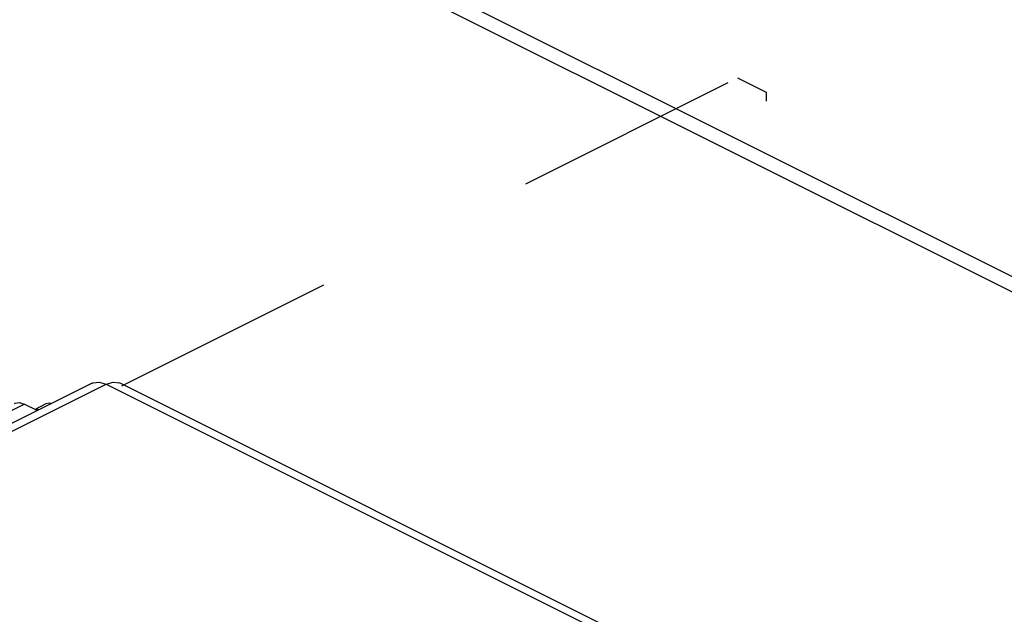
# Paper-space layout '005_EXP_CORICANT_PE_DRAWING_3_1' of a CAD drawing. Header units: millimetres. Extents: x 6 to 413, y 7 to 290.
# Tile 92 of 228: x 178.96 to 189.03, y 94.61 to 100.69. Entities that reach past the tile are written whole.
import ezdxf

# ---------------------------------------------------------------- set-up
doc = ezdxf.new("R2010")
doc.units = ezdxf.units.MM
doc.header["$LTSCALE"] = 23.1
doc.linetypes.add('DASHED', pattern=[0.2, 0.1, -0.1])
for name, color, linetype in [('000_OFFSET-LINES', 7, 'CONTINUOUS'), ('BASE_CORIANT_BL85', 7, 'CONTINUOUS'), ('TOP_CHASSIS_2_1_20190516_BL98', 7, 'CONTINUOUS')]:
    doc.layers.add(name, color=color, linetype=linetype)

# ---------------------------------------------------------------- blocks, each defined once
blk = doc.blocks.new('BASE_CORIANT_BL85', base_point=(229.328, 99.074))
at = {"layer": 'BASE_CORIANT_BL85', "color": 7, "linetype": 'Continuous'}
blk.add_line((182.347, 101.441), (192.281, 96.474), dxfattribs=at)
at = {"layer": 'BASE_CORIANT_BL85', "color": 3, "linetype": 'Continuous'}
blk.add_line((182.347, 101.285), (192.281, 96.318), dxfattribs=at)
blk = doc.blocks.new('TOP_CHASSIS_2_1_20190516_BL98', base_point=(170.317, 89.292))
at = {"layer": 'TOP_CHASSIS_2_1_20190516_BL98', "color": 7, "linetype": 'Continuous'}
for p, q in [((179.701, 96.972), (155.072, 84.658)), ((155.217, 84.649), (179.846, 96.963)), ((179.846, 96.963), (185.631, 94.07)), ((179.991, 96.972), (185.776, 94.08)), ((154.829, 84.671), (179.006, 96.759)), ((179.141, 96.692), (179.006, 96.759)), ((179.115, 96.705), (179.231, 96.763))]:
    blk.add_line(p, q, dxfattribs=at)
for points in [[(179.701, 96.972), (179.711, 96.976), (179.775, 96.984), (179.846, 96.963)], [(179.846, 96.963), (179.917, 96.984), (179.981, 96.976), (179.991, 96.972)], [(178.909, 96.765), (178.916, 96.768), (178.958, 96.774), (179.006, 96.759)], [(179.231, 96.763), (179.262, 96.77), (179.285, 96.764)], [(179.158, 96.701), (179.135, 96.707), (179.119, 96.703)]]:
    blk.add_lwpolyline(points, dxfattribs=at)

psp = doc.layouts.new('005_EXP_CORICANT_PE_DRAWING_3_1')

# ---------------------------------------------------------------- linework, layer by layer
at = {"layer": '000_OFFSET-LINES', "color": 4, "linetype": 'DASHED'}
for p, q in [((180.004, 96.946), (186.3, 100.094)), ((186.3, 100.094), (186.591, 99.948)), ((186.591, 99.948), (186.591, 99.855))]:
    psp.add_line(p, q, dxfattribs=at)

# ---------------------------------------------------------------- block references
at = {"layer": 'BASE_CORIANT_BL85'}
psp.add_blockref('BASE_CORIANT_BL85', (229.328, 99.074), dxfattribs=at)
at = {"layer": 'TOP_CHASSIS_2_1_20190516_BL98'}
psp.add_blockref('TOP_CHASSIS_2_1_20190516_BL98', (170.317, 89.292), dxfattribs=at)

doc.saveas('drawing.dxf')
